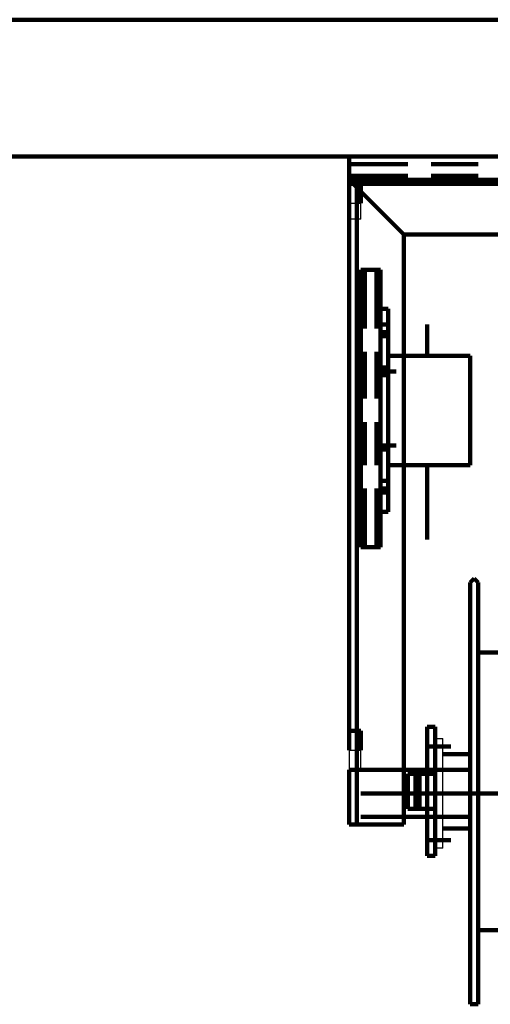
# Model space of a CAD drawing. Header units: inches. Extents: x -1901 to 7725, y 4299 to 7113.
# Tile 52 of 180: x 1381 to 1432, y 6255 to 6361. Entities that reach past the tile are written whole.
import ezdxf

# ---------------------------------------------------------------- set-up
doc = ezdxf.new("R2010")
doc.units = ezdxf.units.IN
doc.header["$MEASUREMENT"] = 0
doc.layers.add('at_Entity', color=7, linetype='Continuous')
doc.layers.add('at_Rect', color=7, linetype='Continuous')

msp = doc.modelspace()

# ---------------------------------------------------------------- linework, layer by layer
at = {"layer": 'at_Entity', "color": 7, "lineweight": 211}
for p, q in [((-222.83, 6361.07), (1921.69, 6361.07)), ((-222.83, 6346.29), (1921.69, 6346.29)), ((1416.5, 6346.29), (1416.5, 6345.44)), ((1476.48, 6346.29), (1416.5, 6346.29)), ((1416.5, 6345.44), (1416.5, 6344.17)), ((1416.5, 6345.44), (1422.84, 6345.44)), ((1425.37, 6345.44), (1430.44, 6345.44)), ((1416.5, 6343.75), (1416.5, 6344.17)), ((1416.5, 6344.17), (1422.84, 6344.17)), ((1416.5, 6343.75), (1416.5, 6344.17)), ((1416.5, 6284.19), (1416.5, 6343.75)), ((1416.5, 6343.75), (1422.41, 6337.83)), ((1476.48, 6343.75), (1416.5, 6343.75)), ((1476.48, 6343.75), (1416.5, 6343.75)), ((1416.5, 6343.75), (1422.41, 6337.83)), ((1416.5, 6343.33), (1417.76, 6343.33)), ((1416.5, 6341.22), (1416.5, 6343.33)), ((1417.35, 6274.06), (1417.35, 6343.33)), ((1417.35, 6343.33), (1476.48, 6343.33)), ((1425.79, 6343.75), (1417.76, 6343.75)), ((1417.76, 6343.33), (1417.76, 6341.22)), ((1425.37, 6344.17), (1430.44, 6344.17)), ((1422.41, 6274.06), (1422.41, 6337.83)), ((1476.48, 6337.83), (1422.41, 6337.83)), ((1417.76, 6334.03), (1418.19, 6334.03)), ((1417.76, 6304.04), (1417.76, 6334.03)), ((1418.19, 6334.03), (1418.19, 6327.7)), ((1418.19, 6334.03), (1419.45, 6334.03)), ((1419.45, 6334.03), (1419.45, 6327.7)), ((1419.45, 6334.03), (1419.88, 6334.03)), ((1419.88, 6334.03), (1419.88, 6304.04)), ((1419.88, 6328.12), (1419.88, 6329.81)), ((1419.88, 6329.81), (1420.72, 6329.81)), ((1420.72, 6328.12), (1420.72, 6329.81)), ((1420.72, 6328.12), (1419.88, 6328.12)), ((1419.88, 6328.12), (1419.88, 6326.85)), ((1419.88, 6327.28), (1420.72, 6327.28)), ((1420.72, 6326.85), (1420.72, 6328.12)), ((1424.95, 6328.12), (1424.95, 6324.74)), ((1420.72, 6326.85), (1419.88, 6326.85)), ((1419.88, 6326.85), (1419.88, 6323.48)), ((1420.72, 6323.48), (1420.72, 6326.85)), ((1418.19, 6325.17), (1418.19, 6320.1)), ((1419.45, 6325.17), (1419.45, 6320.1)), ((1420.72, 6324.74), (1420.72, 6312.91)), ((1424.95, 6324.74), (1420.72, 6324.74)), ((1429.59, 6324.74), (1424.95, 6324.74)), ((1429.59, 6312.91), (1429.59, 6324.74)), ((1420.72, 6323.48), (1419.88, 6323.48)), ((1419.88, 6323.48), (1419.88, 6322.63)), ((1419.88, 6323.05), (1421.57, 6323.05)), ((1419.88, 6323.05), (1420.72, 6323.05)), ((1420.72, 6322.63), (1420.72, 6323.48)), ((1420.72, 6322.63), (1419.88, 6322.63)), ((1419.88, 6322.63), (1419.88, 6315.03)), ((1420.72, 6322.63), (1420.72, 6315.03)), ((1418.19, 6317.56), (1418.19, 6312.91)), ((1419.45, 6317.56), (1419.45, 6312.91)), ((1421.57, 6315.03), (1419.45, 6315.03)), ((1420.72, 6315.03), (1419.88, 6315.03)), ((1419.88, 6315.03), (1419.88, 6314.6)), ((1420.72, 6315.03), (1419.88, 6315.03)), ((1420.72, 6314.6), (1419.88, 6314.6)), ((1419.88, 6314.6), (1419.88, 6311.22)), ((1420.72, 6314.6), (1420.72, 6315.03)), ((1420.72, 6311.22), (1420.72, 6314.6)), ((1420.72, 6312.91), (1424.95, 6312.91)), ((1424.95, 6304.89), (1424.95, 6312.91)), ((1424.95, 6312.91), (1429.59, 6312.91)), ((1420.72, 6311.22), (1419.88, 6311.22)), ((1419.88, 6311.22), (1419.88, 6309.96)), ((1420.72, 6309.96), (1420.72, 6311.22)), ((1418.19, 6310.38), (1418.19, 6304.04)), ((1419.45, 6310.38), (1419.45, 6304.04)), ((1419.88, 6310.38), (1420.72, 6310.38)), ((1419.88, 6309.96), (1420.72, 6309.96)), ((1419.88, 6309.96), (1419.88, 6307.85)), ((1420.72, 6309.96), (1420.72, 6307.85)), ((1420.72, 6307.85), (1419.88, 6307.85)), ((1418.19, 6304.04), (1417.76, 6304.04)), ((1419.45, 6304.04), (1418.19, 6304.04)), ((1419.88, 6304.04), (1419.45, 6304.04)), ((1429.59, 6300.24), (1430.02, 6300.67)), ((1430.02, 6300.67), (1430.44, 6300.24)), ((1429.59, 6255.05), (1429.59, 6300.24)), ((1430.44, 6300.24), (1430.44, 6262.65)), ((1448.6, 6292.64), (1430.44, 6292.64)), ((1425.79, 6284.61), (1424.95, 6284.61)), ((1424.95, 6284.61), (1424.95, 6279.97)), ((1425.79, 6279.97), (1425.79, 6284.61)), ((1416.5, 6284.19), (1417.76, 6284.19)), ((1416.5, 6282.08), (1416.5, 6284.19)), ((1417.76, 6284.19), (1417.76, 6282.08)), ((1427.48, 6282.5), (1424.95, 6282.5)), ((1425.79, 6277.43), (1425.79, 6283.35)), ((1429.59, 6281.66), (1426.64, 6281.66)), ((1416.5, 6279.97), (1417.76, 6279.97)), ((1416.5, 6274.06), (1416.5, 6279.97)), ((1416.5, 6279.55), (1416.5, 6274.48)), ((1422.41, 6279.97), (1417.76, 6279.97)), ((1429.59, 6279.97), (1422.41, 6279.97)), ((1422.84, 6279.55), (1425.79, 6279.55)), ((1422.84, 6277.43), (1422.84, 6279.55)), ((1423.68, 6279.55), (1423.68, 6275.75)), ((1424.1, 6275.75), (1424.1, 6279.55)), ((1424.95, 6274.9), (1424.95, 6279.97)), ((1425.79, 6279.97), (1424.95, 6279.97)), ((1424.95, 6279.97), (1424.95, 6274.9)), ((1425.79, 6274.9), (1425.79, 6279.97)), ((1416.5, 6274.06), (1416.5, 6277.43)), ((1425.79, 6277.43), (1417.76, 6277.43)), ((1422.84, 6275.75), (1422.84, 6277.43)), ((1487.04, 6277.43), (1422.84, 6277.43)), ((1425.79, 6271.52), (1425.79, 6277.43)), ((1425.79, 6275.75), (1422.84, 6275.75)), ((1417.76, 6274.06), (1416.5, 6274.06)), ((1416.5, 6274.06), (1422.41, 6274.06)), ((1422.41, 6274.9), (1417.76, 6274.9)), ((1422.41, 6274.9), (1429.59, 6274.9)), ((1424.95, 6274.9), (1425.79, 6274.9)), ((1424.95, 6274.9), (1424.95, 6270.67)), ((1425.79, 6270.67), (1425.79, 6274.9)), ((1429.59, 6273.63), (1426.64, 6273.63)), ((1427.48, 6272.37), (1424.95, 6272.37)), ((1424.95, 6270.67), (1425.79, 6270.67)), ((1448.6, 6262.65), (1430.44, 6262.65)), ((1430.44, 6262.65), (1430.44, 6255.05)), ((1429.59, 6254.62), (1429.59, 6255.05)), ((1430.44, 6255.05), (1430.44, 6254.62)), ((1430.44, 6254.62), (1429.59, 6254.62))]:
    msp.add_line(p, q, dxfattribs=at)
at = {"layer": 'at_Rect', "color": 7}
for p, q in [((1416.5, 6341.22), (1417.76, 6341.22)), ((1416.5, 6341.22), (1416.5, 6339.52)), ((1417.76, 6339.52), (1417.76, 6341.22)), ((1417.76, 6339.52), (1416.5, 6339.52)), ((1425.79, 6283.35), (1426.64, 6283.35)), ((1425.79, 6283.35), (1425.79, 6271.52)), ((1426.64, 6271.52), (1426.64, 6283.35)), ((1416.5, 6282.08), (1417.76, 6282.08)), ((1416.5, 6282.08), (1416.5, 6279.97)), ((1417.76, 6279.97), (1417.76, 6282.08)), ((1417.76, 6279.97), (1416.5, 6279.97)), ((1426.64, 6271.52), (1425.79, 6271.52))]:
    msp.add_line(p, q, dxfattribs=at)

doc.saveas('drawing.dxf')
